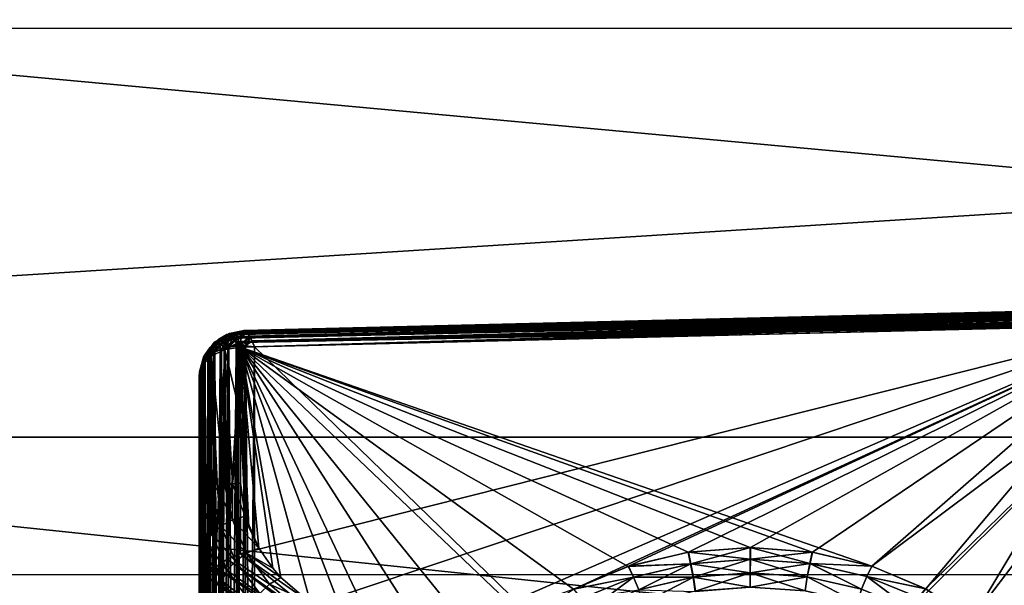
# Model space of a CAD drawing. Header units: metres. Extents: x 59 to 135, y -85 to 115.
# Tile 161 of 256: x 89.31 to 92.82, y 42.75 to 44.76. Entities that reach past the tile are written whole.
import ezdxf

# ---------------------------------------------------------------- set-up
doc = ezdxf.new("R2010")
doc.units = ezdxf.units.M
doc.layers.add('solid_20_404_502_XXX', color=7, linetype='CONTINUOUS')

msp = doc.modelspace()

# ---------------------------------------------------------------- linework, layer by layer
at = {"layer": 'solid_20_404_502_XXX'}
for points in [[(103.25, 46.448833, -13.734648), (72.405296, 44.732399, -15.780583), (72.37986, 46.450497, -13.732411)], [(103.25, 46.448833, 13.734648), (72.379868, 46.450268, 13.73272), (72.405296, 44.732136, 15.780864)], [(103.25, 46.448833, -13.734648), (103.25, 44.729595, -15.783558), (72.405296, 44.732399, -15.780583)], [(103.25, 44.729595, 15.783558), (103.25, 46.448833, 13.734648), (72.405296, 44.732136, 15.780864)], [(103.25, 44.844585, 12.540331), (103.25, 43.274845, 14.411075), (86.25, 44.844551, 12.540382)], [(103.25, 43.274845, -14.411075), (103.25, 44.844585, -12.540331), (86.25, 44.844551, -12.540382)], [(103.25, 43.274845, 14.411075), (86.25, 43.274685, 14.411202), (86.25, 44.844551, 12.540382)], [(103.25, 43.274845, -14.411075), (86.25, 44.844551, -12.540382), (86.25, 43.274685, -14.411202)], [(103.25, 44.729595, -15.783558), (72.43409, 42.787556, -17.616133), (72.405296, 44.732399, -15.780583)], [(103.25, 44.729595, 15.783558), (72.405296, 44.732136, 15.780864), (72.43409, 42.787262, 17.616383)], [(103.25, 44.729595, -15.783558), (103.25, 42.784115, -17.619022), (72.43409, 42.787556, -17.616133)], [(103.25, 42.784115, 17.619022), (103.25, 44.729595, 15.783558), (72.43409, 42.787262, 17.616383)], [(96.898567, 43.798592, -12.104041), (90.097382, 43.595364, -12.056192), (93.5, 43.679359, -12.056192)], [(90.097481, 43.615402, -12.079582), (90.097382, 43.595364, -12.056192), (96.898567, 43.798592, -12.104041)], [(90.098824, 43.631683, -12.105846), (90.097481, 43.615402, -12.079582), (96.898567, 43.798592, -12.104041)], [(90.098824, 43.631683, -12.105846), (96.898567, 43.798592, -12.104041), (96.893692, 43.811047, -12.133181)], [(90.101387, 43.643787, -12.134398), (90.098824, 43.631683, -12.105846), (96.893692, 43.811047, -12.133181)], [(90.100357, 43.640015, 12.124095), (96.640709, 43.802124, 12.125783), (96.615761, 43.794716, 12.11016)], [(90.100357, 43.640015, 12.124095), (90.103844, 43.649483, 12.154877), (96.640709, 43.802124, 12.125783)], [(90.101387, 43.643787, -12.134398), (96.893692, 43.811047, -12.133181), (96.887566, 43.818802, -12.164525)], [(90.105156, 43.65139, -12.164607), (90.101387, 43.643787, -12.134398), (96.887566, 43.818802, -12.164525)], [(90.103844, 43.649483, 12.154877), (96.700104, 43.814117, 12.164172), (96.668823, 43.808697, 12.143481)], [(90.103844, 43.649483, 12.154877), (90.106415, 43.652683, 12.173324), (96.700104, 43.814117, 12.164172)], [(90.103844, 43.649483, 12.154877), (96.668823, 43.808697, 12.143481), (96.640709, 43.802124, 12.125783)], [(90.105156, 43.65139, -12.164607), (96.887566, 43.818802, -12.164525), (96.880676, 43.821384, -12.197079)], [(90.110023, 43.654243, -12.195784), (90.105156, 43.65139, -12.164607), (96.880676, 43.821384, -12.197079)], [(90.106415, 43.652683, 12.173324), (90.108627, 43.653957, 12.1874), (96.700104, 43.814117, 12.164172)], [(90.108627, 43.653957, 12.1874), (96.734619, 43.8176, 12.189107), (96.700104, 43.814117, 12.164172)], [(90.108627, 43.653957, 12.1874), (90.114578, 43.653042, 12.220537), (96.734619, 43.8176, 12.189107)], [(90.115906, 43.652195, -12.227178), (90.110023, 43.654243, -12.195784), (96.880676, 43.821384, -12.197079)], [(90.114578, 43.653042, 12.220537), (96.771942, 43.817455, 12.219899), (96.734619, 43.8176, 12.189107)], [(90.114578, 43.653042, 12.220537), (96.790474, 43.815182, 12.237281), (96.771942, 43.817455, 12.219899)], [(90.114578, 43.653042, 12.220537), (90.118576, 43.649948, 12.239841), (96.790474, 43.815182, 12.237281)], [(90.115906, 43.652195, -12.227178), (96.880676, 43.821384, -12.197079), (96.873436, 43.818588, -12.22984)], [(90.122688, 43.645218, -12.258004), (90.115906, 43.652195, -12.227178), (96.873436, 43.818588, -12.22984)], [(90.118576, 43.649948, 12.239841), (90.121559, 43.646656, 12.253172), (96.790474, 43.815182, 12.237281)], [(90.121559, 43.646656, 12.253172), (96.806992, 43.81131, 12.25446), (96.790474, 43.815182, 12.237281)], [(90.121559, 43.646656, 12.253172), (90.129349, 43.634899, 12.284408), (96.806992, 43.81131, 12.25446)], [(90.122688, 43.645218, -12.258004), (96.873436, 43.818588, -12.22984), (96.866241, 43.810452, -12.261763)], [(90.130173, 43.633419, -12.287448), (90.122688, 43.645218, -12.258004), (96.866241, 43.810452, -12.261763)], [(90.129349, 43.634899, 12.284408), (96.832787, 43.799198, 12.286807), (96.806992, 43.81131, 12.25446)], [(90.129349, 43.634899, 12.284408), (90.132149, 43.62973, 12.294525), (96.832787, 43.799198, 12.286807)], [(90.130173, 43.633419, -12.287448), (96.866241, 43.810452, -12.261763), (96.85994, 43.797455, -12.29149)], [(90.132149, 43.62973, 12.294525), (90.137711, 43.618053, 12.3133), (96.832787, 43.799198, 12.286807)], [(90.137711, 43.618053, 12.3133), (96.848503, 43.782177, 12.315433), (96.832787, 43.799198, 12.286807)], [(90.097336, 43.611839, 12.074862), (96.576324, 43.777321, 12.082348), (96.563744, 43.766693, 12.068957)], [(90.097336, 43.611839, 12.074862), (90.098282, 43.627075, 12.09745), (96.576324, 43.777321, 12.082348)], [(90.097336, 43.611839, 12.074862), (96.563744, 43.766693, 12.068957), (96.558723, 43.754864, 12.056192)], [(90.098282, 43.627075, 12.09745), (96.615761, 43.794716, 12.11016), (96.594124, 43.786522, 12.095901)], [(90.098282, 43.627075, 12.09745), (90.100357, 43.640015, 12.124095), (96.615761, 43.794716, 12.11016)], [(90.098282, 43.627075, 12.09745), (96.594124, 43.786522, 12.095901), (96.576324, 43.777321, 12.082348)], [(90.138161, 43.617065, -12.314697), (90.130173, 43.633419, -12.287448), (96.85994, 43.797455, -12.29149)], [(90.137711, 43.618053, 12.3133), (90.146507, 43.596577, 12.338992), (96.848503, 43.782177, 12.315433)], [(90.138161, 43.617065, -12.314697), (96.85994, 43.797455, -12.29149), (96.855522, 43.780869, -12.317439)], [(90.138161, 43.617065, -12.314697), (96.855522, 43.780869, -12.317439), (93.5, 43.679359, -12.338992)], [(96.848503, 43.782177, 12.315433), (90.146507, 43.596577, 12.338992), (93.5, 43.679356, 12.338994)], [(90.097336, 43.611839, 12.074862), (96.558723, 43.754864, 12.056192), (93.328049, 43.675114, 12.056192)], [(90.146507, 40.338993, -15.596577), (93.5, 43.679359, -12.338992), (96.853493, 43.762138, -12.338992)], [(96.853493, 40.338993, -15.76214), (90.146507, 40.338993, -15.596577), (96.853493, 43.762138, -12.338992)], [(90.097336, 43.611839, 12.074862), (93.328049, 43.675114, 12.056192), (90.097382, 43.595364, 12.056192)], [(92.34333, 42.816429, -11.221816), (93.5, 43.679359, -12.056192), (90.097382, 43.595364, -12.056192)], [(93.328049, 43.675114, 12.056192), (90.097382, 42.860432, 11.321259), (90.097382, 43.595364, 12.056192)], [(93.328049, 43.675114, 12.056192), (90.357346, 42.677902, 11.132314), (90.097382, 42.860432, 11.321259)], [(90.138161, 43.617065, -12.314697), (93.5, 43.679359, -12.338992), (90.146507, 43.596577, -12.338992)], [(90.146507, 40.338993, -15.596577), (90.146507, 43.596577, -12.338992), (93.5, 43.679359, -12.338992)], [(93.5, 40.338993, 15.679357), (93.5, 43.679356, 12.338994), (90.146507, 43.596577, 12.338992)], [(93.328049, 43.675114, 12.056192), (90.616806, 42.495674, 10.943679), (90.357346, 42.677902, 11.132314)], [(93.328049, 43.675114, 12.056192), (91.283623, 42.734676, 11.166223), (90.616806, 42.495674, 10.943679)], [(93.328049, 43.675114, 12.056192), (91.477905, 42.815666, 11.242417), (91.283623, 42.734676, 11.166223)], [(93.328049, 43.675114, 12.056192), (91.691376, 42.865707, 11.287188), (91.477905, 42.815666, 11.242417)], [(93.328049, 43.675114, 12.056192), (91.911949, 42.882576, 11.298612), (91.691376, 42.865707, 11.287188)], [(93.328049, 43.675114, 12.056192), (92.132027, 42.866074, 11.276677), (91.911949, 42.882576, 11.298612)], [(93.328049, 43.675114, 12.056192), (92.344101, 42.816177, 11.221543), (92.132027, 42.866074, 11.276677)], [(92.34333, 42.816429, -11.221816), (92.535103, 42.735428, -11.136082), (93.5, 43.679359, -12.056192)], [(93.328049, 43.675114, 12.056192), (92.536049, 42.734936, 11.135566), (92.344101, 42.816177, 11.221543)], [(92.535103, 42.735428, -11.136082), (92.698647, 42.626217, -11.022831), (93.5, 43.679359, -12.056192)], [(93.328049, 43.675114, 12.056192), (92.699081, 42.625851, 11.022455), (92.536049, 42.734936, 11.135566)], [(92.698647, 42.626217, -11.022831), (92.824028, 42.495674, -10.889193), (93.5, 43.679359, -12.056192)], [(93.328049, 43.675114, 12.056192), (92.824112, 42.495674, 10.889191), (92.699081, 42.625851, 11.022455)], [(90.019478, 43.623646, 12.163733), (89.967987, 43.564819, 12.16117), (89.987343, 43.593128, 12.198845)], [(90.019478, 43.623646, 12.163733), (89.999924, 43.597755, 12.126451), (89.967987, 43.564819, 12.16117)], [(90.048103, 43.640503, 12.196076), (89.987343, 43.593128, 12.198845), (90.016289, 43.613575, 12.232252)], [(90.048103, 43.640503, 12.196076), (90.019478, 43.623646, 12.163733), (89.987343, 43.593128, 12.198845)], [(90.049408, 43.620739, 12.105031), (89.999924, 43.597755, 12.126451), (90.019478, 43.623646, 12.163733)], [(90.003044, 43.611618, -12.175378), (90.042526, 43.618774, -12.107134), (90.048637, 43.637848, -12.154333)], [(90.013908, 43.615467, -12.220291), (90.003044, 43.611618, -12.175378), (90.048637, 43.637848, -12.154333)], [(90.051735, 43.626179, 12.259691), (90.006111, 43.577972, 12.27125), (90.029404, 43.588463, 12.289947)], [(90.051735, 43.626179, 12.259691), (90.016289, 43.613575, 12.232252), (90.006111, 43.577972, 12.27125)], [(90.013908, 43.615467, -12.220291), (90.048637, 43.637848, -12.154333), (90.057663, 43.643982, -12.202116)], [(90.026237, 43.608009, -12.261153), (90.013908, 43.615467, -12.220291), (90.057663, 43.643982, -12.202116)], [(90.082069, 43.648888, 12.221629), (90.016289, 43.613575, 12.232252), (90.051735, 43.626179, 12.259691)], [(90.082069, 43.648888, 12.221629), (90.048103, 43.640503, 12.196076), (90.016289, 43.613575, 12.232252)], [(90.073128, 43.642944, 12.143164), (90.019478, 43.623646, 12.163733), (90.048103, 43.640503, 12.196076)], [(90.073128, 43.642944, 12.143164), (90.049408, 43.620739, 12.105031), (90.019478, 43.623646, 12.163733)], [(90.026237, 43.608009, -12.261153), (90.057663, 43.643982, -12.202116), (90.068336, 43.638527, -12.247406)], [(90.026237, 43.608009, -12.261153), (90.068336, 43.638527, -12.247406), (90.03878, 43.591526, -12.296318)], [(90.091072, 43.631367, 12.280518), (90.029404, 43.588463, 12.289947), (90.055763, 43.595745, 12.306502)], [(90.091072, 43.631367, 12.280518), (90.051735, 43.626179, 12.259691), (90.029404, 43.588463, 12.289947)], [(90.079834, 43.623283, -12.28823), (90.03878, 43.591526, -12.296318), (90.068336, 43.638527, -12.247406)], [(90.079834, 43.623283, -12.28823), (90.051643, 43.594868, -12.304179), (90.03878, 43.591526, -12.296318)], [(90.048637, 43.637848, -12.154333), (90.042526, 43.618774, -12.107134), (90.098824, 43.631683, -12.105846)], [(90.042526, 43.618774, -12.107134), (90.097481, 43.615402, -12.079582), (90.098824, 43.631683, -12.105846)], [(90.082069, 43.648888, 12.221629), (90.106415, 43.652683, 12.173324), (90.048103, 43.640503, 12.196076)], [(90.073128, 43.642944, 12.143164), (90.048103, 43.640503, 12.196076), (90.106415, 43.652683, 12.173324)], [(90.048637, 43.637848, -12.154333), (90.101387, 43.643787, -12.134398), (90.105156, 43.65139, -12.164607)], [(90.057663, 43.643982, -12.202116), (90.048637, 43.637848, -12.154333), (90.105156, 43.65139, -12.164607)], [(90.048637, 43.637848, -12.154333), (90.098824, 43.631683, -12.105846), (90.101387, 43.643787, -12.134398)], [(90.073128, 43.642944, 12.143164), (90.098282, 43.627075, 12.09745), (90.049408, 43.620739, 12.105031)], [(90.049408, 43.620739, 12.105031), (90.098282, 43.627075, 12.09745), (90.097336, 43.611839, 12.074862)], [(90.079834, 43.623283, -12.28823), (90.081604, 43.599377, -12.319179), (90.051643, 43.594868, -12.304179)], [(90.091072, 43.631367, 12.280518), (90.118576, 43.649948, 12.239841), (90.051735, 43.626179, 12.259691)], [(90.082069, 43.648888, 12.221629), (90.051735, 43.626179, 12.259691), (90.118576, 43.649948, 12.239841)], [(90.091072, 43.631367, 12.280518), (90.055763, 43.595745, 12.306502), (90.084564, 43.599606, 12.320438)], [(90.057663, 43.643982, -12.202116), (90.105156, 43.65139, -12.164607), (90.110023, 43.654243, -12.195784)], [(90.068336, 43.638527, -12.247406), (90.057663, 43.643982, -12.202116), (90.110023, 43.654243, -12.195784)], [(90.068336, 43.638527, -12.247406), (90.110023, 43.654243, -12.195784), (90.115906, 43.652195, -12.227178)], [(90.079834, 43.623283, -12.28823), (90.068336, 43.638527, -12.247406), (90.115906, 43.652195, -12.227178)], [(90.073128, 43.642944, 12.143164), (90.106415, 43.652683, 12.173324), (90.103844, 43.649483, 12.154877)], [(90.073128, 43.642944, 12.143164), (90.103844, 43.649483, 12.154877), (90.100357, 43.640015, 12.124095)], [(90.073128, 43.642944, 12.143164), (90.100357, 43.640015, 12.124095), (90.098282, 43.627075, 12.09745)], [(90.079834, 43.623283, -12.28823), (90.115906, 43.652195, -12.227178), (90.122688, 43.645218, -12.258004)], [(90.079834, 43.623283, -12.28823), (90.122688, 43.645218, -12.258004), (90.130173, 43.633419, -12.287448)], [(90.079834, 43.623283, -12.28823), (90.130173, 43.633419, -12.287448), (90.091537, 43.599991, -12.323267)], [(90.079834, 43.623283, -12.28823), (90.091537, 43.599991, -12.323267), (90.081604, 43.599377, -12.319179)], [(90.082069, 43.648888, 12.221629), (90.114578, 43.653042, 12.220537), (90.108627, 43.653957, 12.1874)], [(90.082069, 43.648888, 12.221629), (90.108627, 43.653957, 12.1874), (90.106415, 43.652683, 12.173324)], [(90.082069, 43.648888, 12.221629), (90.118576, 43.649948, 12.239841), (90.114578, 43.653042, 12.220537)], [(90.091072, 43.631367, 12.280518), (90.084564, 43.599606, 12.320438), (90.132149, 43.62973, 12.294525)], [(90.115067, 43.599915, 12.331349), (90.132149, 43.62973, 12.294525), (90.084564, 43.599606, 12.320438)], [(90.091072, 43.631367, 12.280518), (90.121559, 43.646656, 12.253172), (90.118576, 43.649948, 12.239841)], [(90.091072, 43.631367, 12.280518), (90.129349, 43.634899, 12.284408), (90.121559, 43.646656, 12.253172)], [(90.091072, 43.631367, 12.280518), (90.132149, 43.62973, 12.294525), (90.129349, 43.634899, 12.284408)], [(90.138161, 43.617065, -12.314697), (90.091537, 43.599991, -12.323267), (90.130173, 43.633419, -12.287448)], [(90.115067, 43.599915, 12.331349), (90.137711, 43.618053, 12.3133), (90.132149, 43.62973, 12.294525)], [(89.987343, 43.593128, 12.198845), (89.959259, 43.530655, 12.207176), (89.970688, 43.548691, 12.229351)], [(89.987343, 43.593128, 12.198845), (89.967987, 43.564819, 12.16117), (89.959259, 43.530655, 12.207176)], [(89.995415, 43.594456, -12.129655), (89.961128, 43.529816, -12.122567), (89.992973, 43.563931, -12.088224)], [(89.96505, 43.559349, -12.165832), (89.961128, 43.529816, -12.122567), (89.995415, 43.594456, -12.129655)], [(89.999924, 43.597755, 12.126451), (89.99305, 43.56398, 12.088169), (89.961166, 43.529896, 12.122512)], [(89.999924, 43.597755, 12.126451), (89.961166, 43.529896, 12.122512), (89.967987, 43.564819, 12.16117)], [(89.96505, 43.559349, -12.165832), (89.995415, 43.594456, -12.129655), (90.003044, 43.611618, -12.175378)], [(89.975983, 43.571785, -12.212512), (89.96505, 43.559349, -12.165832), (90.003044, 43.611618, -12.175378)], [(89.987343, 43.593128, 12.198845), (89.970688, 43.548691, 12.229351), (89.986404, 43.564594, 12.250881)], [(89.975983, 43.571785, -12.212512), (90.013908, 43.615467, -12.220291), (89.990395, 43.56776, -12.255457)], [(89.975983, 43.571785, -12.212512), (90.003044, 43.611618, -12.175378), (90.013908, 43.615467, -12.220291)], [(90.016289, 43.613575, 12.232252), (89.986404, 43.564594, 12.250881), (90.006111, 43.577972, 12.27125)], [(90.016289, 43.613575, 12.232252), (89.987343, 43.593128, 12.198845), (89.986404, 43.564594, 12.250881)], [(90.026237, 43.608009, -12.261153), (89.990395, 43.56776, -12.255457), (90.013908, 43.615467, -12.220291)], [(90.026237, 43.608009, -12.261153), (90.000786, 43.574852, -12.266249), (89.990395, 43.56776, -12.255457)], [(90.042526, 43.618774, -12.107134), (89.992973, 43.563931, -12.088224), (90.040794, 43.586945, -12.064965)], [(89.995415, 43.594456, -12.129655), (89.992973, 43.563931, -12.088224), (90.042526, 43.618774, -12.107134)], [(89.999924, 43.597755, 12.126451), (90.040894, 43.586967, 12.064926), (89.99305, 43.56398, 12.088169)], [(90.003044, 43.611618, -12.175378), (89.995415, 43.594456, -12.129655), (90.042526, 43.618774, -12.107134)], [(90.049408, 43.620739, 12.105031), (90.040894, 43.586967, 12.064926), (89.999924, 43.597755, 12.126451)], [(90.026237, 43.608009, -12.261153), (90.024475, 43.586613, -12.286357), (90.000786, 43.574852, -12.266249)], [(90.029404, 43.588463, 12.289947), (90.006111, 43.577972, 12.27125), (90.024475, 40.286358, 15.586613)], [(90.026237, 43.608009, -12.261153), (90.03878, 43.591526, -12.296318), (90.024475, 43.586613, -12.286357)], [(90.029404, 40.289948, -15.588464), (90.024475, 43.586613, -12.286357), (90.03878, 43.591526, -12.296318)], [(90.029404, 43.588463, 12.289947), (90.024475, 40.286358, 15.586613), (90.03878, 40.296318, 15.591524)], [(90.055763, 43.595745, 12.306502), (90.029404, 43.588463, 12.289947), (90.051643, 40.30418, 15.594866)], [(90.029404, 40.289948, -15.588464), (90.03878, 43.591526, -12.296318), (90.051643, 43.594868, -12.304179)], [(90.055763, 40.306503, -15.595744), (90.029404, 40.289948, -15.588464), (90.051643, 43.594868, -12.304179)], [(90.029404, 43.588463, 12.289947), (90.03878, 40.296318, 15.591524), (90.051643, 40.30418, 15.594866)], [(90.042526, 43.618774, -12.107134), (90.040794, 43.586945, -12.064965), (90.097481, 43.615402, -12.079582)], [(90.097481, 43.615402, -12.079582), (90.040794, 43.586945, -12.064965), (90.097382, 43.595364, -12.056192)], [(90.040794, 43.586945, -12.064965), (90.097382, 43.353344, -11.814174), (90.097382, 43.595364, -12.056192)], [(90.049408, 43.620739, 12.105031), (90.097336, 43.611839, 12.074862), (90.040894, 43.586967, 12.064926)], [(90.097336, 43.611839, 12.074862), (90.097382, 43.595364, 12.056192), (90.040894, 43.586967, 12.064926)], [(90.040894, 43.586967, 12.064926), (90.097382, 43.595364, 12.056192), (90.049873, 42.840504, 11.313497)], [(90.049873, 42.840504, 11.313497), (90.097382, 43.595364, 12.056192), (90.097382, 42.860432, 11.321259)], [(90.055763, 40.306503, -15.595744), (90.051643, 43.594868, -12.304179), (90.081604, 43.599377, -12.319179)], [(90.055763, 43.595745, 12.306502), (90.051643, 40.30418, 15.594866), (90.081604, 40.31918, 15.599379)], [(90.084564, 43.599606, 12.320438), (90.055763, 43.595745, 12.306502), (90.081604, 40.31918, 15.599379)], [(90.084564, 40.320438, -15.599605), (90.055763, 40.306503, -15.595744), (90.081604, 43.599377, -12.319179)], [(90.084564, 40.320438, -15.599605), (90.081604, 43.599377, -12.319179), (90.091537, 43.599991, -12.323267)], [(90.084564, 43.599606, 12.320438), (90.081604, 40.31918, 15.599379), (90.091537, 40.323269, 15.599991)], [(90.084564, 40.320438, -15.599605), (90.091537, 43.599991, -12.323267), (90.113518, 43.599987, -12.330879)], [(90.115067, 40.331348, -15.599915), (90.084564, 40.320438, -15.599605), (90.113518, 43.599987, -12.330879)], [(90.115067, 43.599915, 12.331349), (90.084564, 43.599606, 12.320438), (90.113518, 40.330879, 15.599988)], [(90.084564, 43.599606, 12.320438), (90.091537, 40.323269, 15.599991), (90.113518, 40.330879, 15.599988)], [(90.138161, 43.617065, -12.314697), (90.113518, 43.599987, -12.330879), (90.091537, 43.599991, -12.323267)], [(90.113594, 42.993851, -11.454277), (90.097382, 43.595364, -12.056192), (90.097382, 43.353344, -11.814174)], [(92.131256, 42.86618, -11.276804), (92.34333, 42.816429, -11.221816), (90.097382, 43.595364, -12.056192)], [(91.910988, 42.882576, -11.298635), (92.131256, 42.86618, -11.276804), (90.097382, 43.595364, -12.056192)], [(91.689598, 42.865459, -11.286983), (91.910988, 42.882576, -11.298635), (90.097382, 43.595364, -12.056192)], [(91.476379, 42.815174, -11.241961), (91.689598, 42.865459, -11.286983), (90.097382, 43.595364, -12.056192)], [(91.282143, 42.733917, -11.165499), (91.476379, 42.815174, -11.241961), (90.097382, 43.595364, -12.056192)], [(91.115524, 42.625137, -11.060833), (91.282143, 42.733917, -11.165499), (90.097382, 43.595364, -12.056192)], [(90.986229, 42.495674, -10.93456), (91.115524, 42.625137, -11.060833), (90.097382, 43.595364, -12.056192)], [(90.801506, 42.495674, -10.939119), (90.986229, 42.495674, -10.93456), (90.097382, 43.595364, -12.056192)], [(90.616806, 42.495674, -10.943679), (90.801506, 42.495674, -10.939119), (90.097382, 43.595364, -12.056192)], [(90.481567, 42.590668, -11.042011), (90.616806, 42.495674, -10.943679), (90.097382, 43.595364, -12.056192)], [(90.346313, 42.685658, -11.14034), (90.481567, 42.590668, -11.042011), (90.097382, 43.595364, -12.056192)], [(90.240738, 42.776237, -11.233527), (90.346313, 42.685658, -11.14034), (90.097382, 43.595364, -12.056192)], [(90.211601, 42.809284, -11.267292), (90.240738, 42.776237, -11.233527), (90.097382, 43.595364, -12.056192)], [(90.161987, 42.88044, -11.339673), (90.211601, 42.809284, -11.267292), (90.097382, 43.595364, -12.056192)], [(90.126312, 42.955029, -11.415142), (90.161987, 42.88044, -11.339673), (90.097382, 43.595364, -12.056192)], [(90.113594, 42.993851, -11.454277), (90.126312, 42.955029, -11.415142), (90.097382, 43.595364, -12.056192)], [(90.138161, 43.617065, -12.314697), (90.146507, 43.596577, -12.338992), (90.113518, 43.599987, -12.330879)], [(90.115067, 40.331348, -15.599915), (90.113518, 43.599987, -12.330879), (90.146507, 43.596577, -12.338992)], [(90.115067, 43.599915, 12.331349), (90.113518, 40.330879, 15.599988), (90.146507, 40.338993, 15.596577)], [(90.115067, 43.599915, 12.331349), (90.146507, 43.596577, 12.338992), (90.137711, 43.618053, 12.3133)], [(90.115067, 43.599915, 12.331349), (90.146507, 40.338993, 15.596577), (90.146507, 43.596577, 12.338992)], [(90.115067, 40.331348, -15.599915), (90.146507, 43.596577, -12.338992), (90.146507, 40.338993, -15.596577)], [(93.5, 40.338993, 15.679357), (90.146507, 43.596577, 12.338992), (90.146507, 40.338993, 15.596577)], [(89.96505, 43.559349, -12.165832), (89.949997, 43.489922, -12.162848), (89.961128, 43.529816, -12.122567)], [(89.96505, 43.559349, -12.165832), (89.95153, 43.507065, -12.180644), (89.949997, 43.489922, -12.162848)], [(89.96505, 43.559349, -12.165832), (89.956703, 43.524899, -12.200489), (89.95153, 43.507065, -12.180644)], [(89.967987, 43.564819, 12.16117), (89.961166, 43.529896, 12.122512), (89.952324, 43.510906, 12.184844)], [(89.967987, 43.564819, 12.16117), (89.952324, 43.510906, 12.184844), (89.959259, 43.530655, 12.207176)], [(89.975983, 43.571785, -12.212512), (89.966347, 43.542835, -12.221942), (89.956703, 43.524899, -12.200489)], [(89.975983, 43.571785, -12.212512), (89.956703, 43.524899, -12.200489), (89.96505, 43.559349, -12.165832)], [(89.974739, 43.063656, -11.619884), (89.992973, 43.563931, -12.088224), (89.961128, 43.529816, -12.122567)], [(89.961166, 43.529896, 12.122512), (89.99305, 43.56398, 12.088169), (89.976295, 42.778831, 11.331783)], [(89.975983, 43.571785, -12.212512), (89.981247, 43.560055, -12.244512), (89.966347, 43.542835, -12.221942)], [(89.970688, 40.229351, -15.548693), (89.966347, 43.542835, -12.221942), (89.981247, 43.560055, -12.244512)], [(89.986404, 43.564594, 12.250881), (89.970688, 43.548691, 12.229351), (89.981247, 40.244511, 15.560057)], [(89.986404, 40.250881, -15.564593), (89.970688, 40.229351, -15.548693), (89.981247, 43.560055, -12.244512)], [(89.974739, 43.063656, -11.619884), (89.993011, 43.079651, -11.603889), (89.992973, 43.563931, -12.088224)], [(89.975983, 43.571785, -12.212512), (89.990395, 43.56776, -12.255457), (89.981247, 43.560055, -12.244512)], [(89.99305, 43.56398, 12.088169), (90.008202, 42.812187, 11.317344), (89.976295, 42.778831, 11.331783)], [(89.986404, 40.250881, -15.564593), (89.981247, 43.560055, -12.244512), (89.990395, 43.56776, -12.255457)], [(89.986404, 43.564594, 12.250881), (89.981247, 40.244511, 15.560057), (89.990395, 40.255459, 15.567759)], [(90.006111, 43.577972, 12.27125), (89.986404, 43.564594, 12.250881), (90.000786, 40.266251, 15.574854)], [(89.986404, 40.250881, -15.564593), (89.990395, 43.56776, -12.255457), (90.000786, 43.574852, -12.266249)], [(90.006111, 40.271252, -15.577973), (89.986404, 40.250881, -15.564593), (90.000786, 43.574852, -12.266249)], [(89.986404, 43.564594, 12.250881), (89.990395, 40.255459, 15.567759), (90.000786, 40.266251, 15.574854)], [(90.040794, 43.10276, -11.58078), (90.040794, 43.586945, -12.064965), (89.992973, 43.563931, -12.088224)], [(90.015312, 43.09285, -11.59069), (90.040794, 43.10276, -11.58078), (89.992973, 43.563931, -12.088224)], [(89.993011, 43.079651, -11.603889), (90.015312, 43.09285, -11.59069), (89.992973, 43.563931, -12.088224)], [(89.99305, 43.56398, 12.088169), (90.040894, 43.586967, 12.064926), (90.008202, 42.812187, 11.317344)], [(90.006111, 40.271252, -15.577973), (90.000786, 43.574852, -12.266249), (90.024475, 43.586613, -12.286357)], [(90.006111, 43.577972, 12.27125), (90.000786, 40.266251, 15.574854), (90.024475, 40.286358, 15.586613)], [(90.029404, 40.289948, -15.588464), (90.006111, 40.271252, -15.577973), (90.024475, 43.586613, -12.286357)], [(90.040894, 43.586967, 12.064926), (90.049873, 42.840504, 11.313497), (90.008202, 42.812187, 11.317344)], [(90.068497, 43.109005, -11.574533), (90.097382, 43.353344, -11.814174), (90.040794, 43.586945, -12.064965)], [(90.040794, 43.10276, -11.58078), (90.068497, 43.109005, -11.574533), (90.040794, 43.586945, -12.064965)], [(89.961166, 43.529896, 12.122512), (89.949997, 42.710766, 11.383693), (89.949997, 43.489922, 12.162848)], [(89.961166, 43.529896, 12.122512), (89.956627, 42.744087, 11.35467), (89.949997, 42.710766, 11.383693)], [(89.952324, 43.510906, 12.184844), (89.961166, 43.529896, 12.122512), (89.949997, 43.489922, 12.162848)], [(89.95282, 43.025772, -11.657767), (89.961128, 43.529816, -12.122567), (89.949997, 43.489922, -12.162848)], [(89.952324, 40.184845, -15.510908), (89.95153, 43.507065, -12.180644), (89.956703, 43.524899, -12.200489)], [(89.959259, 43.530655, 12.207176), (89.952324, 43.510906, 12.184844), (89.956703, 40.200489, 15.524899)], [(89.959259, 40.207176, -15.530655), (89.952324, 40.184845, -15.510908), (89.956703, 43.524899, -12.200489)], [(89.95282, 43.025772, -11.657767), (89.961166, 43.045467, -11.638071), (89.961128, 43.529816, -12.122567)], [(89.961166, 43.529896, 12.122512), (89.976295, 42.778831, 11.331783), (89.956627, 42.744087, 11.35467)], [(89.959259, 40.207176, -15.530655), (89.956703, 43.524899, -12.200489), (89.966347, 43.542835, -12.221942)], [(89.959259, 43.530655, 12.207176), (89.956703, 40.200489, 15.524899), (89.966347, 40.221943, 15.542833)], [(89.970688, 43.548691, 12.229351), (89.959259, 43.530655, 12.207176), (89.966347, 40.221943, 15.542833)], [(89.970688, 40.229351, -15.548693), (89.959259, 40.207176, -15.530655), (89.966347, 43.542835, -12.221942)], [(89.961166, 43.045467, -11.638071), (89.974739, 43.063656, -11.619884), (89.961128, 43.529816, -12.122567)], [(89.970688, 43.548691, 12.229351), (89.966347, 40.221943, 15.542833), (89.981247, 40.244511, 15.560057)], [(89.952324, 43.510906, 12.184844), (89.949997, 43.489922, 12.162848), (89.95153, 40.180645, 15.507064)], [(89.95153, 43.507065, -12.180644), (89.949997, 40.162849, -15.489921), (89.949997, 43.489922, -12.162848)], [(89.952324, 40.184845, -15.510908), (89.949997, 40.162849, -15.489921), (89.95153, 43.507065, -12.180644)], [(89.949997, 43.489922, -12.162848), (89.949997, 40.162849, -15.489921), (89.949997, 43.005306, -11.678233)], [(89.95282, 43.025772, -11.657767), (89.949997, 43.489922, -12.162848), (89.949997, 43.005306, -11.678233)], [(89.949997, 43.489922, 12.162848), (89.949997, 40.58807, 13.693076), (89.949997, 40.162849, 15.489921)], [(89.95153, 40.180645, 15.507064), (89.949997, 43.489922, 12.162848), (89.949997, 40.162849, 15.489921)], [(89.949997, 43.489922, 12.162848), (89.949997, 41.693077, 12.588069), (89.949997, 40.58807, 13.693076)], [(89.949997, 43.489922, 12.162848), (89.949997, 42.701389, 11.39426), (89.949997, 41.693077, 12.588069)], [(89.949997, 43.489922, 12.162848), (89.949997, 42.710766, 11.383693), (89.949997, 42.701389, 11.39426)], [(89.952324, 43.510906, 12.184844), (89.95153, 40.180645, 15.507064), (89.956703, 40.200489, 15.524899)], [(90.068497, 43.109005, -11.574533), (90.097389, 43.111324, -11.572153), (90.097382, 43.353344, -11.814174)], [(90.113594, 42.993851, -11.454277), (90.097382, 43.353344, -11.814174), (90.097389, 43.111324, -11.572153)], [(103.25, 43.274845, 14.411075), (103.25, 41.498539, 16.086933), (86.25, 43.274685, 14.411202)], [(103.25, 43.274845, -14.411075), (86.25, 43.274685, -14.411202), (86.25, 41.498821, -16.086687)], [(103.25, 41.498539, -16.086933), (103.25, 43.274845, -14.411075), (86.25, 41.498821, -16.086687)], [(103.25, 41.498539, 16.086933), (86.25, 41.498821, 16.086687), (86.25, 43.274685, 14.411202)], [(90.068092, 42.981468, -11.453497), (90.040794, 43.10276, -11.58078), (90.015312, 43.09285, -11.59069)], [(90.068092, 42.981468, -11.453497), (90.068497, 43.109005, -11.574533), (90.040794, 43.10276, -11.58078)], [(90.068092, 42.981468, -11.453497), (90.113594, 42.993851, -11.454277), (90.068497, 43.109005, -11.574533)], [(90.068497, 43.109005, -11.574533), (90.113594, 42.993851, -11.454277), (90.097389, 43.111324, -11.572153)], [(89.995308, 42.931442, -11.482989), (89.974739, 43.063656, -11.619884), (89.961166, 43.045467, -11.638071)], [(89.995308, 42.931442, -11.482989), (89.993011, 43.079651, -11.603889), (89.974739, 43.063656, -11.619884)], [(90.027306, 42.960033, -11.463471), (90.015312, 43.09285, -11.59069), (89.993011, 43.079651, -11.603889)], [(89.995308, 42.931442, -11.482989), (90.027306, 42.960033, -11.463471), (89.993011, 43.079651, -11.603889)], [(90.027306, 42.960033, -11.463471), (90.068092, 42.981468, -11.453497), (90.015312, 43.09285, -11.59069)], [(89.97525, 42.898521, -11.510124), (89.961166, 43.045467, -11.638071), (89.95282, 43.025772, -11.657767)], [(89.97525, 42.898521, -11.510124), (89.995308, 42.931442, -11.482989), (89.961166, 43.045467, -11.638071)], [(89.97525, 42.898521, -11.510124), (89.95282, 43.025772, -11.657767), (89.949997, 43.005306, -11.678233)], [(89.949997, 40.162849, -15.489921), (89.949997, 42.007866, -12.857695), (89.949997, 43.005306, -11.678233)], [(89.962311, 41.892601, -12.75192), (89.949997, 43.005306, -11.678233), (89.949997, 42.007866, -12.857695)], [(89.969124, 42.864513, -11.542204), (89.97525, 42.898521, -11.510124), (89.949997, 43.005306, -11.678233)], [(89.962311, 41.892601, -12.75192), (89.969124, 42.864513, -11.542204), (89.949997, 43.005306, -11.678233)], [(90.068092, 42.981468, -11.453497), (90.161987, 42.88044, -11.339673), (90.113594, 42.993851, -11.454277)], [(90.113594, 42.993851, -11.454277), (90.161987, 42.88044, -11.339673), (90.126312, 42.955029, -11.415142)], [(90.079475, 42.834309, -11.337709), (90.027306, 42.960033, -11.463471), (89.995308, 42.931442, -11.482989)], [(90.118362, 42.861839, -11.332957), (90.068092, 42.981468, -11.453497), (90.027306, 42.960033, -11.463471)], [(90.079475, 42.834309, -11.337709), (90.118362, 42.861839, -11.332957), (90.027306, 42.960033, -11.463471)], [(90.118362, 42.861839, -11.332957), (90.161987, 42.88044, -11.339673), (90.068092, 42.981468, -11.453497)], [(90.049263, 42.800674, -11.353468), (89.995308, 42.931442, -11.482989), (89.97525, 42.898521, -11.510124)], [(90.049263, 42.800674, -11.353468), (90.079475, 42.834309, -11.337709), (89.995308, 42.931442, -11.482989)], [(90.0308, 42.764366, -11.378629), (89.97525, 42.898521, -11.510124), (89.969124, 42.864513, -11.542204)], [(90.0308, 42.764366, -11.378629), (90.049263, 42.800674, -11.353468), (89.97525, 42.898521, -11.510124)], [(89.962311, 41.892601, -12.75192), (89.998947, 41.780193, -12.648741), (89.969124, 42.864513, -11.542204)], [(90.025963, 42.72908, -11.410627), (90.0308, 42.764366, -11.378629), (89.969124, 42.864513, -11.542204)], [(89.998947, 41.780193, -12.648741), (90.025963, 42.72908, -11.410627), (89.969124, 42.864513, -11.542204)], [(90.049873, 42.840504, 11.313497), (90.097382, 42.860432, 11.321259), (90.583092, 42.465832, 10.925743)], [(90.200661, 42.75169, -11.221103), (90.118362, 42.861839, -11.332957), (90.079475, 42.834309, -11.337709)], [(90.583092, 42.465832, 10.925743), (90.097382, 42.860432, 11.321259), (90.357346, 42.677902, 11.132314)], [(90.118362, 42.861839, -11.332957), (90.211601, 42.809284, -11.267292), (90.161987, 42.88044, -11.339673)], [(90.118362, 42.861839, -11.332957), (90.240738, 42.776237, -11.233527), (90.211601, 42.809284, -11.267292)], [(90.200661, 42.75169, -11.221103), (90.240738, 42.776237, -11.233527), (90.118362, 42.861839, -11.332957)], [(91.69857, 42.824612, -11.258097), (91.689598, 42.865459, -11.286983), (91.476379, 42.815174, -11.241961)], [(91.69928, 42.824814, 11.25824), (91.477905, 42.815666, 11.242417), (91.691376, 42.865707, 11.287188)], [(91.91037, 42.841152, -11.269394), (91.910988, 42.882576, -11.298635), (91.689598, 42.865459, -11.286983)], [(91.69857, 42.824612, -11.258097), (91.91037, 42.841152, -11.269394), (91.689598, 42.865459, -11.286983)], [(91.69928, 42.824814, 11.25824), (91.691376, 42.865707, 11.287188), (91.911949, 42.882576, 11.298612)], [(91.69928, 42.824814, 11.25824), (91.911949, 42.882576, 11.298612), (91.911293, 42.841301, 11.269444)], [(92.122948, 42.826061, -11.248556), (91.910988, 42.882576, -11.298635), (91.91037, 42.841152, -11.269394)], [(92.122948, 42.826061, -11.248556), (92.131256, 42.86618, -11.276804), (91.910988, 42.882576, -11.298635)], [(91.911293, 42.841301, 11.269444), (91.911949, 42.882576, 11.298612), (92.132027, 42.866074, 11.276677)], [(92.123718, 42.82608, 11.248485), (91.911293, 42.841301, 11.269444), (92.132027, 42.866074, 11.276677)], [(92.122948, 42.826061, -11.248556), (92.34333, 42.816429, -11.221816), (92.131256, 42.86618, -11.276804)], [(92.123718, 42.82608, 11.248485), (92.132027, 42.866074, 11.276677), (92.344101, 42.816177, 11.221543)], [(90.008202, 42.812187, 11.317344), (90.049873, 42.840504, 11.313497), (90.57106, 42.45237, 10.922358)], [(90.165268, 42.718399, -11.220911), (90.079475, 42.834309, -11.337709), (90.049263, 42.800674, -11.353468)], [(90.049873, 42.840504, 11.313497), (90.583092, 42.465832, 10.925743), (90.57106, 42.45237, 10.922358)], [(90.165268, 42.718399, -11.220911), (90.200661, 42.75169, -11.221103), (90.079475, 42.834309, -11.337709)], [(91.495628, 42.777229, -11.215403), (91.69857, 42.824612, -11.258097), (91.476379, 42.815174, -11.241961)], [(91.69928, 42.824814, 11.25824), (91.495995, 42.777447, 11.21556), (91.477905, 42.815666, 11.242417)], [(91.707787, 42.776474, -11.244833), (91.69857, 42.824612, -11.258097), (91.495628, 42.777229, -11.215403)], [(91.514336, 42.731506, 11.203964), (91.495995, 42.777447, 11.21556), (91.69928, 42.824814, 11.25824)], [(91.708488, 42.776661, 11.24493), (91.514336, 42.731506, 11.203964), (91.69928, 42.824814, 11.25824)], [(91.910126, 42.792313, -11.25559), (91.91037, 42.841152, -11.269394), (91.69857, 42.824612, -11.258097)], [(91.707787, 42.776474, -11.244833), (91.910126, 42.792313, -11.25559), (91.69857, 42.824612, -11.258097)], [(91.708488, 42.776661, 11.24493), (91.69928, 42.824814, 11.25824), (91.911293, 42.841301, 11.269444)], [(91.708488, 42.776661, 11.24493), (91.911293, 42.841301, 11.269444), (91.911003, 42.792435, 11.255583)], [(92.113152, 42.778027, -11.235382), (91.91037, 42.841152, -11.269394), (91.910126, 42.792313, -11.25559)], [(92.113152, 42.778027, -11.235382), (92.122948, 42.826061, -11.248556), (91.91037, 42.841152, -11.269394)], [(91.911003, 42.792435, 11.255583), (91.911293, 42.841301, 11.269444), (92.123718, 42.82608, 11.248485)], [(92.113876, 42.778027, 11.235269), (91.911003, 42.792435, 11.255583), (92.123718, 42.82608, 11.248485)], [(92.113152, 42.778027, -11.235382), (92.30677, 42.733986, -11.184983), (92.122948, 42.826061, -11.248556)], [(92.307198, 42.733925, 11.184846), (92.113876, 42.778027, 11.235269), (92.123718, 42.82608, 11.248485)], [(92.122948, 42.826061, -11.248556), (92.325737, 42.779682, -11.196346), (92.34333, 42.816429, -11.221816)], [(92.30677, 42.733986, -11.184983), (92.325737, 42.779682, -11.196346), (92.122948, 42.826061, -11.248556)], [(92.326195, 42.779629, 11.196239), (92.123718, 42.82608, 11.248485), (92.344101, 42.816177, 11.221543)], [(92.307198, 42.733925, 11.184846), (92.123718, 42.82608, 11.248485), (92.326195, 42.779629, 11.196239)], [(103.25, 42.784115, -17.619022), (72.465813, 40.644337, -19.212515), (72.43409, 42.787556, -17.616133)], [(103.25, 42.784115, 17.619022), (72.43409, 42.787262, 17.616383), (72.465813, 40.644032, 19.212717)], [(103.25, 42.784115, -17.619022), (103.25, 40.638706, -19.216219), (72.465813, 40.644337, -19.212515)], [(103.25, 40.638706, 19.216219), (103.25, 42.784115, 17.619022), (72.465813, 40.644032, 19.212717)], [(89.976295, 42.778831, 11.331783), (90.008202, 42.812187, 11.317344), (90.552429, 42.427589, 10.921002)], [(90.008202, 42.812187, 11.317344), (90.57106, 42.45237, 10.922358), (90.552429, 42.427589, 10.921002)], [(90.138046, 42.680069, -11.233194), (90.049263, 42.800674, -11.353468), (90.0308, 42.764366, -11.378629)], [(90.138046, 42.680069, -11.233194), (90.165268, 42.718399, -11.220911), (90.049263, 42.800674, -11.353468)], [(91.495628, 42.777229, -11.215403), (91.476379, 42.815174, -11.241961), (91.282143, 42.733917, -11.165499)], [(91.495995, 42.777447, 11.21556), (91.283623, 42.734676, 11.166223), (91.477905, 42.815666, 11.242417)], [(91.910278, 42.741665, -11.258862), (91.910126, 42.792313, -11.25559), (91.707787, 42.776474, -11.244833)], [(91.715782, 42.726521, 11.248605), (91.708488, 42.776661, 11.24493), (91.911003, 42.792435, 11.255583)], [(91.715782, 42.726521, 11.248605), (91.911003, 42.792435, 11.255583), (91.911125, 42.741745, 11.258823)], [(92.106056, 42.727894, -11.239042), (91.910126, 42.792313, -11.25559), (91.910278, 42.741665, -11.258862)], [(92.106056, 42.727894, -11.239042), (92.113152, 42.778027, -11.235382), (91.910126, 42.792313, -11.25559)], [(91.911125, 42.741745, 11.258823), (91.911003, 42.792435, 11.255583), (92.113876, 42.778027, 11.235269)], [(92.325737, 42.779682, -11.196346), (92.535103, 42.735428, -11.136082), (92.34333, 42.816429, -11.221816)], [(92.326195, 42.779629, 11.196239), (92.344101, 42.816177, 11.221543), (92.536049, 42.734936, 11.135566)], [(89.956627, 42.744087, 11.35467), (89.976295, 42.778831, 11.331783), (90.524559, 42.373707, 10.934634)], [(89.976295, 42.778831, 11.331783), (90.529007, 42.384846, 10.930139), (90.524559, 42.373707, 10.934634)], [(89.976295, 42.778831, 11.331783), (90.552429, 42.427589, 10.921002), (90.529007, 42.384846, 10.930139)], [(90.121849, 42.640728, -11.256664), (90.0308, 42.764366, -11.378629), (90.025963, 42.72908, -11.410627)], [(90.121849, 42.640728, -11.256664), (90.138046, 42.680069, -11.233194), (90.0308, 42.764366, -11.378629)], [(90.165268, 42.718399, -11.220911), (90.311966, 42.655331, -11.122293), (90.200661, 42.75169, -11.221103)], [(90.200661, 42.75169, -11.221103), (90.346313, 42.685658, -11.14034), (90.240738, 42.776237, -11.233527)], [(90.200661, 42.75169, -11.221103), (90.311966, 42.655331, -11.122293), (90.346313, 42.685658, -11.14034)], [(91.31028, 42.701115, -11.143164), (91.495628, 42.777229, -11.215403), (91.282143, 42.733917, -11.165499)], [(91.495995, 42.777447, 11.21556), (91.310448, 42.701248, 11.143274), (91.283623, 42.734676, 11.166223)], [(91.513939, 42.7313, -11.203833), (91.495628, 42.777229, -11.215403), (91.31028, 42.701115, -11.143164)], [(91.337181, 42.658951, 11.134486), (91.310448, 42.701248, 11.143274), (91.495995, 42.777447, 11.21556)], [(91.514336, 42.731506, 11.203964), (91.337181, 42.658951, 11.134486), (91.495995, 42.777447, 11.21556)], [(91.513939, 42.7313, -11.203833), (91.707787, 42.776474, -11.244833), (91.495628, 42.777229, -11.215403)], [(91.715096, 42.726364, -11.248535), (91.707787, 42.776474, -11.244833), (91.513939, 42.7313, -11.203833)], [(91.528557, 42.68298, 11.208874), (91.514336, 42.731506, 11.203964), (91.708488, 42.776661, 11.24493)], [(91.715782, 42.726521, 11.248605), (91.528557, 42.68298, 11.208874), (91.708488, 42.776661, 11.24493)], [(91.715096, 42.726364, -11.248535), (91.910278, 42.741665, -11.258862), (91.707787, 42.776474, -11.244833)], [(92.106758, 42.727867, 11.238907), (91.911125, 42.741745, 11.258823), (92.113876, 42.778027, 11.235269)], [(92.106056, 42.727894, -11.239042), (92.292625, 42.685474, -11.189868), (92.113152, 42.778027, -11.235382)], [(92.29303, 42.685398, 11.189717), (92.106758, 42.727867, 11.238907), (92.113876, 42.778027, 11.235269)], [(92.292625, 42.685474, -11.189868), (92.30677, 42.733986, -11.184983), (92.113152, 42.778027, -11.235382)], [(92.29303, 42.685398, 11.189717), (92.113876, 42.778027, 11.235269), (92.307198, 42.733925, 11.184846)], [(92.30677, 42.733986, -11.184983), (92.48233, 42.662117, -11.106627), (92.325737, 42.779682, -11.196346)], [(92.482552, 42.662071, 11.106525), (92.307198, 42.733925, 11.184846), (92.326195, 42.779629, 11.196239)], [(92.325737, 42.779682, -11.196346), (92.509705, 42.704025, -11.115062), (92.535103, 42.735428, -11.136082)], [(92.48233, 42.662117, -11.106627), (92.509705, 42.704025, -11.115062), (92.325737, 42.779682, -11.196346)], [(92.509941, 42.703987, 11.114981), (92.326195, 42.779629, 11.196239), (92.536049, 42.734936, 11.135566)], [(92.482552, 42.662071, 11.106525), (92.326195, 42.779629, 11.196239), (92.509941, 42.703987, 11.114981)]]:
    msp.add_3dface(points, dxfattribs=at)

doc.saveas('drawing.dxf')
